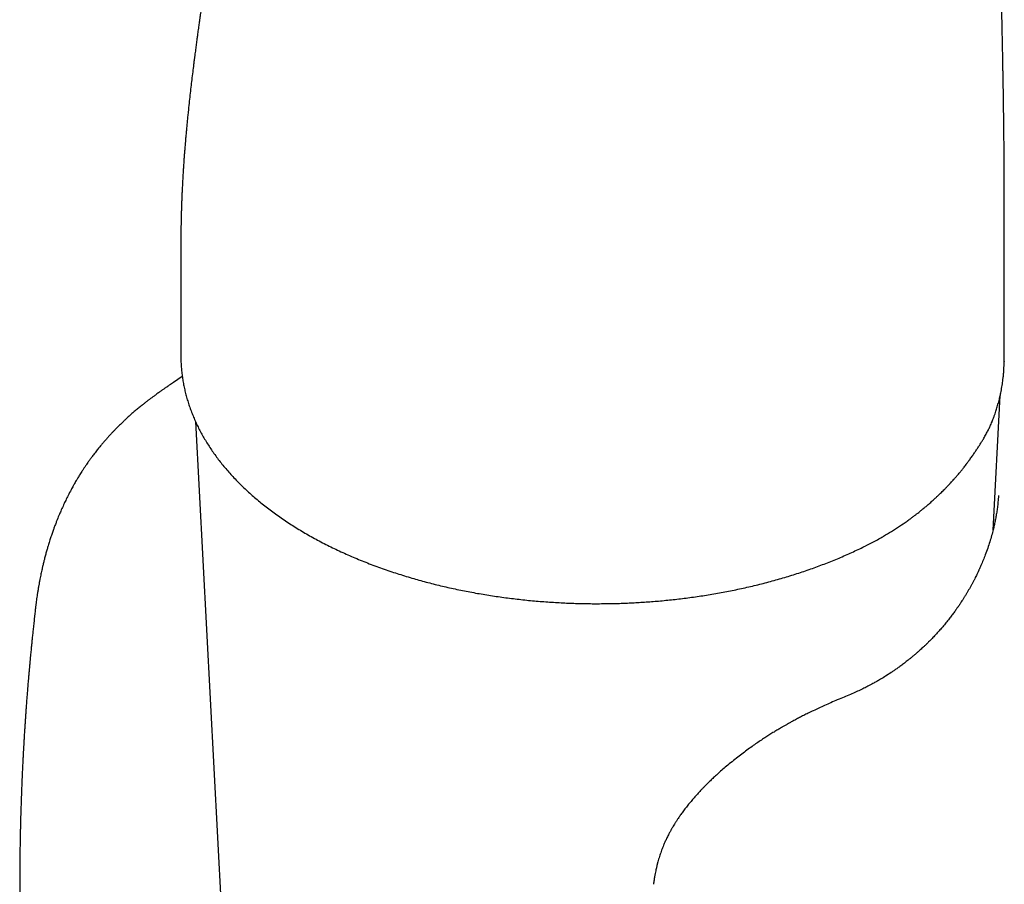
# Model space of a CAD drawing. Header units: millimetres. Extents: x 8 to 658, y 12 to 734.
# Tile 7 of 38: x 595 to 624, y 158 to 183. Entities that reach past the tile are written whole.
import ezdxf

# ---------------------------------------------------------------- set-up
doc = ezdxf.new("R2010")
doc.units = ezdxf.units.MM

msp = doc.modelspace()

# ---------------------------------------------------------------- linework, layer by layer
at = {"color": 7, "linetype": 'Continuous', "lineweight": 30}
for p, q in [((599.835, 175.466), (599.835, 173.425)), ((623.569, 173.263), (623.569, 175.305)), ((623.564, 173.271), (623.564, 173.263)), ((599.877, 172.832), (599.622, 172.659)), ((623.246, 168.408), (623.452, 172.281)), ((600.259, 171.53), (601.469, 148.727)), ((623.215, 171.531), (623.214, 171.528)), ((623.398, 169.401), (623.398, 169.392))]:
    msp.add_line(p, q, dxfattribs=at)
for points, knots in [([(623.567, 175.305), (623.567, 175.429), (623.567, 175.68), (623.567, 176.063), (623.568, 176.453), (623.568, 176.84), (623.568, 177.175), (623.568, 177.458), (623.568, 177.692), (623.568, 177.922), (623.568, 178.153), (623.567, 178.392), (623.566, 178.655), (623.565, 178.943), (623.563, 179.258), (623.561, 179.564), (623.558, 179.858), (623.555, 180.132), (623.552, 180.377), (623.549, 180.588), (623.547, 180.766), (623.544, 180.935), (623.542, 181.075), (623.54, 181.189), (623.538, 181.278), (623.537, 181.358), (623.536, 181.423), (623.535, 181.469), (623.534, 181.499), (623.534, 181.52), (623.534, 181.544), (623.533, 181.576), (623.532, 181.618), (623.531, 181.668), (623.53, 181.731), (623.529, 181.806), (623.527, 181.891), (623.526, 181.98), (623.524, 182.069), (623.522, 182.18), (623.519, 182.314), (623.516, 182.47), (623.513, 182.623), (623.51, 182.775), (623.507, 182.913), (623.504, 183.033), (623.502, 183.132), (623.5, 183.219), (623.498, 183.294), (623.497, 183.36), (623.495, 183.42), (623.494, 183.481), (623.493, 183.547), (623.491, 183.623), (623.489, 183.708), (623.487, 183.81), (623.484, 183.93), (623.481, 184.066), (623.478, 184.186), (623.475, 184.286), (623.474, 184.363), (623.472, 184.439), (623.47, 184.509), (623.469, 184.563), (623.468, 184.603), (623.467, 184.631), (623.467, 184.658), (623.466, 184.691), (623.465, 184.734), (623.463, 184.787), (623.462, 184.863), (623.459, 184.954), (623.457, 185.055), (623.455, 185.151), (623.453, 185.242), (623.45, 185.327), (623.449, 185.402), (623.447, 185.469), (623.446, 185.528), (623.444, 185.577), (623.443, 185.616), (623.443, 185.649), (623.442, 185.684), (623.441, 185.726), (623.439, 185.78), (623.438, 185.858), (623.435, 185.957), (623.432, 186.075), (623.43, 186.192), (623.427, 186.308), (623.425, 186.403), (623.423, 186.476), (623.422, 186.523), (623.421, 186.565), (623.42, 186.608), (623.419, 186.657), (623.417, 186.712), (623.415, 186.795), (623.413, 186.908), (623.41, 187.02), (623.408, 187.106), (623.407, 187.157), (623.406, 187.199), (623.405, 187.235), (623.404, 187.273), (623.403, 187.32), (623.402, 187.379), (623.4, 187.446), (623.399, 187.516), (623.397, 187.587), (623.396, 187.658), (623.394, 187.728), (623.393, 187.794), (623.392, 187.855), (623.39, 187.908), (623.389, 187.952), (623.389, 187.99), (623.388, 188.03), (623.387, 188.079), (623.386, 188.136), (623.384, 188.206), (623.383, 188.284), (623.381, 188.356), (623.38, 188.411), (623.379, 188.451), (623.379, 188.489), (623.378, 188.522), (623.377, 188.551), (623.377, 188.578), (623.376, 188.605), (623.376, 188.637), (623.375, 188.677), (623.374, 188.723), (623.373, 188.773), (623.372, 188.823), (623.371, 188.869), (623.37, 188.913), (623.37, 188.967), (623.368, 189.028), (623.367, 189.094), (623.366, 189.141), (623.366, 189.174), (623.365, 189.198), (623.365, 189.227), (623.364, 189.266), (623.363, 189.331), (623.362, 189.415), (623.36, 189.512), (623.359, 189.597), (623.358, 189.66), (623.357, 189.704), (623.357, 189.732), (623.356, 189.758), (623.356, 189.785), (623.355, 189.817), (623.355, 189.859), (623.354, 189.907), (623.353, 189.966), (623.352, 190.033), (623.351, 190.105), (623.35, 190.172), (623.35, 190.228), (623.349, 190.271), (623.349, 190.303), (623.348, 190.333), (623.348, 190.365), (623.348, 190.404), (623.347, 190.45), (623.346, 190.503), (623.346, 190.559), (623.345, 190.619), (623.344, 190.678), (623.344, 190.737), (623.343, 190.792), (623.343, 190.84), (623.342, 190.879), (623.342, 190.913), (623.342, 190.949), (623.341, 190.992), (623.341, 191.043), (623.34, 191.098), (623.34, 191.153), (623.339, 191.207), (623.339, 191.257), (623.338, 191.298), (623.338, 191.332), (623.338, 191.363), (623.338, 191.401), (623.337, 191.452), (623.337, 191.517), (623.336, 191.585), (623.336, 191.652), (623.336, 191.715), (623.335, 191.775), (623.335, 191.83), (623.335, 191.878), (623.334, 191.918), (623.334, 191.955), (623.334, 191.997), (623.334, 192.049), (623.333, 192.109), (623.333, 192.174), (623.333, 192.243), (623.333, 192.312), (623.332, 192.381), (623.332, 192.441), (623.332, 192.488), (623.332, 192.525), (623.332, 192.56), (623.332, 192.6), (623.332, 192.647), (623.332, 192.699), (623.332, 192.751), (623.332, 192.804), (623.332, 192.855), (623.332, 192.909), (623.332, 192.962), (623.332, 193.008), (623.332, 193.044), (623.332, 193.074), (623.332, 193.106), (623.332, 193.145), (623.333, 193.194), (623.333, 193.25), (623.333, 193.322), (623.333, 193.402), (623.333, 193.484), (623.334, 193.548), (623.334, 193.599), (623.334, 193.639), (623.334, 193.674), (623.334, 193.71), (623.335, 193.762), (623.335, 193.824), (623.335, 193.888), (623.336, 193.945), (623.336, 193.996), (623.336, 194.046), (623.337, 194.097), (623.337, 194.154), (623.337, 194.21), (623.337, 194.268), (623.337, 194.327), (623.336, 194.384), (623.336, 194.436), (623.336, 194.475), (623.336, 194.498), (623.336, 194.507), (623.336, 194.516), (623.336, 194.521), (623.336, 194.526), (623.336, 194.531), (623.336, 194.544), (623.336, 194.569), (623.337, 194.599), (623.337, 194.633), (623.338, 194.666), (623.338, 194.697), (623.338, 194.731), (623.339, 194.77), (623.339, 194.813), (623.339, 194.854), (623.339, 194.889), (623.339, 194.919), (623.338, 194.947), (623.338, 194.973), (623.338, 194.992), (623.338, 195.006), (623.338, 195.013), (623.337, 195.018), (623.337, 195.022), (623.337, 195.024), (623.337, 195.024), (623.337, 195.025)], [0, 0, 0, 0, 0.017992, 0.036593, 0.055719, 0.074453, 0.092549, 0.104052, 0.115282, 0.126239, 0.137085, 0.148495, 0.160542, 0.174793, 0.189843, 0.205694, 0.218711, 0.232113, 0.24492, 0.25398, 0.262573, 0.270698, 0.278355, 0.282929, 0.287319, 0.291302, 0.294494, 0.296888, 0.298013, 0.298846, 0.299958, 0.301529, 0.303558, 0.306046, 0.308993, 0.312764, 0.317058, 0.321455, 0.325829, 0.330178, 0.337885, 0.345516, 0.35307, 0.360547, 0.367869, 0.373394, 0.3783, 0.382586, 0.386252, 0.389399, 0.392348, 0.395154, 0.398433, 0.402203, 0.406464, 0.411215, 0.417437, 0.424261, 0.431686, 0.435396, 0.439239, 0.4432, 0.446762, 0.449677, 0.451363, 0.452719, 0.453866, 0.455478, 0.457657, 0.460402, 0.463544, 0.469043, 0.474128, 0.478801, 0.483609, 0.487885, 0.49164, 0.494999, 0.497991, 0.500617, 0.502423, 0.504004, 0.505567, 0.507716, 0.510486, 0.513761, 0.519669, 0.525653, 0.531667, 0.53761, 0.543446, 0.546323, 0.548741, 0.550732, 0.552865, 0.555352, 0.558195, 0.561393, 0.568255, 0.575661, 0.578718, 0.581478, 0.583651, 0.585235, 0.587077, 0.589528, 0.592587, 0.596231, 0.599957, 0.60356, 0.607351, 0.610996, 0.614496, 0.617751, 0.620519, 0.622788, 0.624639, 0.626536, 0.629101, 0.632285, 0.635491, 0.640206, 0.644528, 0.646808, 0.648948, 0.650899, 0.652656, 0.654218, 0.655586, 0.656825, 0.658536, 0.660602, 0.663167, 0.665925, 0.668536, 0.671, 0.673316, 0.675485, 0.679589, 0.683071, 0.685954, 0.687106, 0.688242, 0.689809, 0.691851, 0.694368, 0.700169, 0.705346, 0.709901, 0.713791, 0.715466, 0.716961, 0.718276, 0.719543, 0.721273, 0.723518, 0.726231, 0.728965, 0.733077, 0.736967, 0.740631, 0.743879, 0.745894, 0.747618, 0.749055, 0.75068, 0.752788, 0.755377, 0.75818, 0.761311, 0.764492, 0.767722, 0.771, 0.774025, 0.776587, 0.778685, 0.780326, 0.782126, 0.784492, 0.787333, 0.790302, 0.793293, 0.796304, 0.799019, 0.801288, 0.803067, 0.804496, 0.806244, 0.809144, 0.812739, 0.816733, 0.82019, 0.823534, 0.826765, 0.829862, 0.832478, 0.834492, 0.836201, 0.838426, 0.841217, 0.844574, 0.848175, 0.851642, 0.855555, 0.85928, 0.86266, 0.865263, 0.866935, 0.868815, 0.871045, 0.873626, 0.876533, 0.879689, 0.882339, 0.885141, 0.888093, 0.891119, 0.893646, 0.895555, 0.896917, 0.898511, 0.900554, 0.903046, 0.905987, 0.909326, 0.91423, 0.918432, 0.921932, 0.924258, 0.926353, 0.928337, 0.930365, 0.933064, 0.936518, 0.939955, 0.942716, 0.944804, 0.946754, 0.949106, 0.951374, 0.95379, 0.956276, 0.958836, 0.961477, 0.964032, 0.96603, 0.967722, 0.969419, 0.971458, 0.973549, 0.974972, 0.976261, 0.977509, 0.978944, 0.980547, 0.981913, 0.983159, 0.9844, 0.985664, 0.987387, 0.989486, 0.991537, 0.993157, 0.99456, 0.996028, 0.99747, 0.998745, 0.999124, 0.999405, 0.999579, 0.999744, 0.999903, 1, 1, 1, 1]), ([(601.437, 192.174), (601.436, 192.154), (601.434, 192.114), (601.431, 192.057), (601.427, 191.997), (601.423, 191.931), (601.419, 191.853), (601.413, 191.769), (601.408, 191.683), (601.402, 191.602), (601.397, 191.524), (601.392, 191.447), (601.386, 191.367), (601.38, 191.279), (601.372, 191.182), (601.364, 191.079), (601.356, 190.978), (601.349, 190.887), (601.342, 190.803), (601.335, 190.718), (601.327, 190.629), (601.319, 190.535), (601.308, 190.418), (601.296, 190.285), (601.281, 190.128), (601.266, 189.967), (601.249, 189.798), (601.232, 189.635), (601.216, 189.475), (601.198, 189.31), (601.183, 189.168), (601.171, 189.061), (601.163, 188.988), (601.155, 188.919), (601.147, 188.847), (601.138, 188.77), (601.128, 188.682), (601.117, 188.587), (601.106, 188.493), (601.096, 188.412), (601.088, 188.343), (601.08, 188.279), (601.073, 188.216), (601.065, 188.153), (601.057, 188.086), (601.048, 188.015), (601.038, 187.936), (601.028, 187.852), (601.017, 187.767), (601.007, 187.688), (600.999, 187.619), (600.991, 187.561), (600.984, 187.505), (600.977, 187.45), (600.97, 187.395), (600.963, 187.338), (600.955, 187.277), (600.946, 187.209), (600.936, 187.13), (600.925, 187.045), (600.914, 186.962), (600.904, 186.887), (600.894, 186.817), (600.886, 186.752), (600.878, 186.697), (600.872, 186.65), (600.867, 186.613), (600.862, 186.576), (600.857, 186.538), (600.851, 186.496), (600.845, 186.447), (600.837, 186.39), (600.829, 186.332), (600.822, 186.279), (600.815, 186.233), (600.81, 186.194), (600.805, 186.155), (600.799, 186.116), (600.794, 186.081), (600.79, 186.049), (600.786, 186.018), (600.781, 185.981), (600.775, 185.937), (600.768, 185.891), (600.761, 185.838), (600.753, 185.783), (600.746, 185.729), (600.739, 185.68), (600.732, 185.634), (600.726, 185.589), (600.72, 185.544), (600.713, 185.493), (600.704, 185.434), (600.694, 185.362), (600.683, 185.285), (600.672, 185.208), (600.661, 185.131), (600.65, 185.054), (600.64, 184.977), (600.629, 184.905), (600.621, 184.848), (600.615, 184.805), (600.61, 184.771), (600.606, 184.738), (600.6, 184.7), (600.594, 184.655), (600.586, 184.603), (600.578, 184.544), (600.569, 184.483), (600.561, 184.426), (600.554, 184.376), (600.548, 184.336), (600.543, 184.302), (600.539, 184.27), (600.535, 184.239), (600.53, 184.209), (600.525, 184.172), (600.519, 184.128), (600.511, 184.072), (600.501, 184.006), (600.491, 183.933), (600.48, 183.854), (600.468, 183.773), (600.457, 183.693), (600.447, 183.62), (600.437, 183.547), (600.425, 183.467), (600.413, 183.381), (600.401, 183.294), (600.391, 183.22), (600.382, 183.16), (600.376, 183.11), (600.369, 183.059), (600.361, 183.002), (600.351, 182.935), (600.341, 182.858), (600.33, 182.776), (600.32, 182.703), (600.311, 182.64), (600.303, 182.581), (600.295, 182.515), (600.285, 182.441), (600.274, 182.364), (600.264, 182.284), (600.253, 182.205), (600.244, 182.129), (600.235, 182.064), (600.229, 182.013), (600.223, 181.969), (600.217, 181.925), (600.211, 181.874), (600.197, 181.765), (600.177, 181.6), (600.15, 181.382), (600.124, 181.16), (600.098, 180.934), (600.072, 180.695), (600.049, 180.486), (600.031, 180.309), (600.017, 180.169), (600.004, 180.027), (599.991, 179.888), (599.979, 179.757), (599.969, 179.647), (599.962, 179.556), (599.956, 179.483), (599.95, 179.417), (599.946, 179.358), (599.942, 179.305), (599.937, 179.253), (599.933, 179.194), (599.927, 179.111), (599.919, 179.002), (599.91, 178.868), (599.901, 178.724), (599.894, 178.604), (599.888, 178.511), (599.885, 178.45), (599.882, 178.388), (599.878, 178.322), (599.875, 178.25), (599.871, 178.178), (599.868, 178.108), (599.865, 178.043), (599.863, 177.983), (599.861, 177.926), (599.858, 177.865), (599.856, 177.791), (599.853, 177.704), (599.85, 177.605), (599.847, 177.498), (599.844, 177.393), (599.842, 177.295), (599.84, 177.208), (599.839, 177.124), (599.838, 177.044), (599.837, 176.962), (599.836, 176.874), (599.835, 176.789), (599.834, 176.708), (599.834, 176.638), (599.834, 176.573), (599.834, 176.514), (599.833, 176.463), (599.833, 176.422), (599.833, 176.391), (599.833, 176.368), (599.833, 176.347), (599.833, 176.32), (599.833, 176.283), (599.834, 176.232), (599.834, 176.166), (599.834, 176.083), (599.834, 175.987), (599.835, 175.876), (599.835, 175.751), (599.835, 175.612), (599.835, 175.515), (599.835, 175.464)], [0, 0, 0, 0, 0.00387, 0.007808, 0.011197, 0.015627, 0.020613, 0.026342, 0.032005, 0.037139, 0.042163, 0.047005, 0.052038, 0.057665, 0.063998, 0.070766, 0.07738, 0.083399, 0.088288, 0.093551, 0.099642, 0.105467, 0.111535, 0.122097, 0.130931, 0.141481, 0.152983, 0.163162, 0.172558, 0.183759, 0.194567, 0.199636, 0.20411, 0.208454, 0.212894, 0.217684, 0.22312, 0.229639, 0.235833, 0.240935, 0.244984, 0.249028, 0.253047, 0.257045, 0.261049, 0.265639, 0.270685, 0.275917, 0.281664, 0.28699, 0.290912, 0.294697, 0.298164, 0.301589, 0.305038, 0.308609, 0.312418, 0.316648, 0.321606, 0.327518, 0.332664, 0.337441, 0.341829, 0.345897, 0.349896, 0.352276, 0.354656, 0.356992, 0.359286, 0.361828, 0.364976, 0.368673, 0.372476, 0.376007, 0.378814, 0.381056, 0.383453, 0.386026, 0.388429, 0.390154, 0.392, 0.394342, 0.397183, 0.400227, 0.403098, 0.407086, 0.410463, 0.413367, 0.41622, 0.419049, 0.421847, 0.424621, 0.428557, 0.43297, 0.437996, 0.442816, 0.447401, 0.452276, 0.457117, 0.461598, 0.465544, 0.467604, 0.469649, 0.471681, 0.473857, 0.476585, 0.479826, 0.483475, 0.487374, 0.490987, 0.494021, 0.496394, 0.498376, 0.500293, 0.502144, 0.503981, 0.505907, 0.508758, 0.512021, 0.516062, 0.520755, 0.525199, 0.530457, 0.535316, 0.539671, 0.543593, 0.548445, 0.553911, 0.559125, 0.563957, 0.567122, 0.569789, 0.572734, 0.576117, 0.579911, 0.584605, 0.589754, 0.594235, 0.597505, 0.600749, 0.604625, 0.608981, 0.613659, 0.618125, 0.62285, 0.627431, 0.631207, 0.634168, 0.636341, 0.638746, 0.641717, 0.645074, 0.65735, 0.670028, 0.682094, 0.694781, 0.70813, 0.722142, 0.729746, 0.737531, 0.745499, 0.753457, 0.760751, 0.767325, 0.771783, 0.775836, 0.779484, 0.782727, 0.785565, 0.788228, 0.791409, 0.795155, 0.801859, 0.809212, 0.81704, 0.825186, 0.828731, 0.832044, 0.835164, 0.838686, 0.842802, 0.846805, 0.850251, 0.854138, 0.857303, 0.860017, 0.863288, 0.86732, 0.87204, 0.877417, 0.883449, 0.889454, 0.89453, 0.899438, 0.903851, 0.908242, 0.912594, 0.917334, 0.922702, 0.926828, 0.930714, 0.93436, 0.937759, 0.940694, 0.942952, 0.944704, 0.94595, 0.946853, 0.948395, 0.950594, 0.95345, 0.957521, 0.962451, 0.968241, 0.97489, 0.9824, 0.99077, 1, 1, 1, 1]), ([(599.836, 173.425), (599.836, 173.399), (599.836, 173.325), (599.84, 173.204), (599.85, 173.06), (599.864, 172.916), (599.884, 172.772), (599.908, 172.628), (599.937, 172.484), (599.971, 172.34), (600.01, 172.197), (600.054, 172.053), (600.103, 171.91), (600.156, 171.767), (600.215, 171.625), (600.279, 171.483), (600.348, 171.342), (600.421, 171.201), (600.5, 171.061), (600.583, 170.922), (600.672, 170.784), (600.765, 170.646), (600.864, 170.51), (600.967, 170.375), (601.075, 170.241), (601.188, 170.109), (601.305, 169.977), (601.427, 169.848), (601.554, 169.719), (601.686, 169.592), (601.822, 169.467), (601.962, 169.344), (602.107, 169.222), (602.255, 169.103), (602.409, 168.985), (602.566, 168.869), (602.727, 168.755), (602.893, 168.643), (603.062, 168.534), (603.235, 168.426), (603.412, 168.321), (603.593, 168.218), (603.777, 168.117), (603.965, 168.018), (604.156, 167.922), (604.351, 167.829), (604.549, 167.737), (604.75, 167.648), (604.955, 167.562), (605.162, 167.478), (605.373, 167.397), (605.586, 167.319), (605.803, 167.243), (606.015, 167.172), (606.229, 167.103), (606.437, 167.04), (606.648, 166.979), (606.853, 166.923), (607.059, 166.869), (607.268, 166.817), (607.477, 166.767), (607.688, 166.72), (607.901, 166.676), (608.115, 166.633), (608.33, 166.593), (608.546, 166.556), (608.763, 166.521), (608.981, 166.488), (609.2, 166.458), (609.419, 166.43), (609.639, 166.405), (609.86, 166.382), (610.08, 166.361), (610.3, 166.344), (610.52, 166.328), (610.738, 166.315), (610.952, 166.305), (611.158, 166.297), (611.34, 166.292), (611.5, 166.289), (611.659, 166.286), (611.771, 166.286), (611.835, 166.286)], [0, 0, 0, 0, 0.006639, 0.018977, 0.031339, 0.043727, 0.056144, 0.068595, 0.08108, 0.093604, 0.106167, 0.118773, 0.131421, 0.144115, 0.156853, 0.169637, 0.182466, 0.195341, 0.208259, 0.221221, 0.234224, 0.247267, 0.260348, 0.273465, 0.286616, 0.299797, 0.313008, 0.326245, 0.339506, 0.352789, 0.366092, 0.379412, 0.392749, 0.4061, 0.419463, 0.432837, 0.446221, 0.459614, 0.473014, 0.486422, 0.499836, 0.513255, 0.52668, 0.540111, 0.553547, 0.566988, 0.580436, 0.59389, 0.60735, 0.620819, 0.634296, 0.647783, 0.661281, 0.674792, 0.686919, 0.700421, 0.71254, 0.724656, 0.736768, 0.748876, 0.76098, 0.773079, 0.785173, 0.797262, 0.809344, 0.82142, 0.833488, 0.845547, 0.857596, 0.869631, 0.88165, 0.893647, 0.905615, 0.917541, 0.929403, 0.941163, 0.952735, 0.963907, 0.974474, 0.981948, 0.989656, 1, 1, 1, 1]), ([(623.216, 171.531), (623.224, 171.55), (623.244, 171.599), (623.273, 171.675), (623.301, 171.755), (623.325, 171.826), (623.347, 171.893), (623.368, 171.96), (623.388, 172.031), (623.408, 172.103), (623.427, 172.175), (623.443, 172.24), (623.456, 172.301), (623.47, 172.367), (623.485, 172.443), (623.501, 172.528), (623.514, 172.614), (623.526, 172.701), (623.535, 172.775), (623.542, 172.839), (623.547, 172.892), (623.552, 172.951), (623.556, 173.019), (623.56, 173.095), (623.563, 173.179), (623.563, 173.238), (623.563, 173.267)], [0, 0, 0, 0, 0.034064, 0.0872, 0.133841, 0.174118, 0.212603, 0.251581, 0.291052, 0.335039, 0.377192, 0.415127, 0.448847, 0.481926, 0.528734, 0.578452, 0.627499, 0.676524, 0.72771, 0.757456, 0.787977, 0.821717, 0.860104, 0.903139, 0.950822, 1, 1, 1, 1]), ([(599.622, 172.659), (599.602, 172.646), (599.567, 172.622), (599.52, 172.59), (599.485, 172.566), (599.459, 172.548), (599.438, 172.534), (599.417, 172.519), (599.39, 172.501), (599.359, 172.479), (599.326, 172.456), (599.294, 172.434), (599.259, 172.409), (599.217, 172.379), (599.169, 172.345), (599.11, 172.303), (599.047, 172.256), (598.98, 172.206), (598.916, 172.158), (598.851, 172.108), (598.782, 172.055), (598.701, 171.99), (598.612, 171.918), (598.517, 171.838), (598.427, 171.761), (598.341, 171.685), (598.262, 171.613), (598.185, 171.541), (598.11, 171.469), (598.034, 171.395), (597.966, 171.326), (597.905, 171.264), (597.85, 171.206), (597.795, 171.146), (597.736, 171.081), (597.671, 171.008), (597.606, 170.934), (597.548, 170.865), (597.502, 170.809), (597.462, 170.76), (597.424, 170.712), (597.383, 170.66), (597.341, 170.605), (597.302, 170.554), (597.267, 170.508), (597.237, 170.467), (597.21, 170.428), (597.181, 170.389), (597.151, 170.347), (597.119, 170.301), (597.09, 170.257), (597.065, 170.22), (597.042, 170.186), (597.019, 170.151), (596.992, 170.11), (596.962, 170.063), (596.929, 170.011), (596.898, 169.961), (596.871, 169.916), (596.846, 169.874), (596.818, 169.827), (596.788, 169.776), (596.759, 169.725), (596.721, 169.657), (596.662, 169.55), (596.59, 169.411), (596.518, 169.266), (596.453, 169.128), (596.392, 168.995), (596.331, 168.852), (596.286, 168.743), (596.254, 168.662), (596.237, 168.617), (596.217, 168.566), (596.198, 168.514), (596.179, 168.464), (596.162, 168.416), (596.143, 168.364), (596.124, 168.307), (596.106, 168.254), (596.089, 168.204), (596.071, 168.15), (596.051, 168.087), (596.031, 168.021), (596.012, 167.959), (595.995, 167.904), (595.98, 167.85), (595.964, 167.795), (595.948, 167.737), (595.933, 167.681), (595.917, 167.623), (595.903, 167.568), (595.89, 167.515), (595.877, 167.463), (595.864, 167.409), (595.852, 167.36), (595.843, 167.318), (595.832, 167.27), (595.819, 167.212), (595.804, 167.142), (595.789, 167.067), (595.773, 166.987), (595.756, 166.901), (595.739, 166.808), (595.723, 166.71), (595.706, 166.61), (595.692, 166.516), (595.679, 166.43), (595.67, 166.363), (595.663, 166.311), (595.659, 166.275), (595.654, 166.239), (595.65, 166.204), (595.645, 166.164), (595.639, 166.113), (595.632, 166.046), (595.625, 165.983), (595.621, 165.942), (595.62, 165.93)], [0, 0, 0, 0, 0.008897, 0.016133, 0.021119, 0.024823, 0.027512, 0.030474, 0.033878, 0.038982, 0.043816, 0.047867, 0.05256, 0.058426, 0.065445, 0.07227, 0.082937, 0.091746, 0.100531, 0.109555, 0.119428, 0.130071, 0.144507, 0.158619, 0.17241, 0.185447, 0.198504, 0.209901, 0.222455, 0.235503, 0.247596, 0.257239, 0.266733, 0.276233, 0.28669, 0.298842, 0.31193, 0.322742, 0.331991, 0.338641, 0.34623, 0.35455, 0.363295, 0.371715, 0.378537, 0.384565, 0.390761, 0.396126, 0.40267, 0.410278, 0.417116, 0.422553, 0.427026, 0.432487, 0.438329, 0.445346, 0.453694, 0.461616, 0.467784, 0.473394, 0.480324, 0.488476, 0.495922, 0.502554, 0.518224, 0.542689, 0.562351, 0.580163, 0.601111, 0.618421, 0.640136, 0.646144, 0.651976, 0.658822, 0.6667, 0.673605, 0.679048, 0.686256, 0.694629, 0.702321, 0.70751, 0.714715, 0.723985, 0.732971, 0.74117, 0.748486, 0.754934, 0.762696, 0.770303, 0.777682, 0.784918, 0.793077, 0.799118, 0.80591, 0.813333, 0.819922, 0.825258, 0.829644, 0.838324, 0.847692, 0.856711, 0.867039, 0.878609, 0.889551, 0.902455, 0.915624, 0.927365, 0.937733, 0.947795, 0.952386, 0.956963, 0.961378, 0.965632, 0.969976, 0.97617, 0.984656, 0.995434, 1, 1, 1, 1]), ([(622.571, 170.434), (622.595, 170.468), (622.641, 170.531), (622.706, 170.624), (622.766, 170.713), (622.823, 170.799), (622.877, 170.884), (622.929, 170.967), (622.973, 171.042), (623.011, 171.109), (623.042, 171.167), (623.072, 171.222), (623.097, 171.271), (623.119, 171.315), (623.139, 171.356), (623.162, 171.405), (623.188, 171.462), (623.206, 171.505), (623.215, 171.528)], [0, 0, 0, 0, 0.0966234, 0.1848665, 0.26735, 0.348273, 0.427733, 0.5045248, 0.5780221, 0.6322993, 0.6840479, 0.7331543, 0.7818358, 0.8148491, 0.8498527, 0.8906613, 0.9406641, 1, 1, 1, 1]), ([(620.767, 168.666), (620.799, 168.688), (620.858, 168.731), (620.94, 168.792), (621.012, 168.846), (621.073, 168.893), (621.124, 168.933), (621.166, 168.967), (621.199, 168.993), (621.223, 169.013), (621.241, 169.028), (621.26, 169.043), (621.285, 169.064), (621.317, 169.091), (621.355, 169.124), (621.4, 169.162), (621.448, 169.204), (621.494, 169.245), (621.538, 169.284), (621.588, 169.33), (621.644, 169.382), (621.703, 169.439), (621.756, 169.49), (621.805, 169.538), (621.848, 169.581), (621.884, 169.618), (621.915, 169.65), (621.945, 169.681), (621.972, 169.71), (622, 169.74), (622.032, 169.775), (622.073, 169.819), (622.121, 169.873), (622.174, 169.933), (622.223, 169.991), (622.266, 170.042), (622.302, 170.085), (622.335, 170.125), (622.365, 170.163), (622.396, 170.202), (622.431, 170.246), (622.472, 170.3), (622.52, 170.364), (622.553, 170.41), (622.571, 170.434)], [0, 0, 0, 0, 0.042397, 0.080244, 0.113554, 0.142335, 0.166594, 0.186334, 0.203345, 0.214472, 0.221234, 0.230158, 0.242625, 0.258282, 0.27713, 0.300867, 0.325955, 0.349876, 0.372627, 0.394208, 0.429837, 0.461735, 0.490106, 0.517056, 0.543139, 0.561657, 0.579697, 0.596785, 0.612685, 0.627753, 0.645339, 0.670352, 0.700004, 0.734161, 0.767983, 0.793041, 0.816321, 0.837824, 0.857549, 0.876531, 0.89965, 0.927939, 0.961393, 1, 1, 1, 1]), ([(623.401, 169.404), (623.399, 169.372), (623.395, 169.31), (623.387, 169.22), (623.379, 169.136), (623.37, 169.059), (623.36, 168.986), (623.35, 168.918), (623.339, 168.853), (623.324, 168.767), (623.304, 168.662), (623.278, 168.537), (623.245, 168.401), (623.204, 168.245), (623.152, 168.068), (623.091, 167.883), (623.027, 167.706), (622.962, 167.54), (622.912, 167.421), (622.875, 167.338), (622.856, 167.295), (622.84, 167.26), (622.828, 167.234), (622.817, 167.21), (622.804, 167.183), (622.786, 167.144), (622.762, 167.095), (622.732, 167.034), (622.697, 166.967), (622.66, 166.896), (622.621, 166.824), (622.582, 166.753), (622.541, 166.681), (622.5, 166.61), (622.458, 166.539), (622.414, 166.469), (622.371, 166.401), (622.334, 166.344), (622.305, 166.299), (622.284, 166.267), (622.265, 166.24), (622.25, 166.218), (622.238, 166.201), (622.227, 166.184), (622.213, 166.164), (622.192, 166.134), (622.164, 166.095), (622.131, 166.048), (622.095, 166), (622.058, 165.95), (622.02, 165.901), (621.964, 165.828), (621.889, 165.735), (621.8, 165.628), (621.717, 165.531), (621.637, 165.442), (621.555, 165.354), (621.485, 165.281), (621.429, 165.224), (621.391, 165.187), (621.359, 165.155), (621.334, 165.131), (621.315, 165.112), (621.296, 165.093), (621.27, 165.069), (621.236, 165.037), (621.194, 164.997), (621.141, 164.95), (621.081, 164.896), (621.017, 164.841), (620.954, 164.787), (620.892, 164.735), (620.832, 164.687), (620.756, 164.626), (620.666, 164.557), (620.564, 164.481), (620.471, 164.415), (620.386, 164.356), (620.281, 164.285), (620.152, 164.202), (620.031, 164.128), (619.946, 164.078), (619.899, 164.05), (619.854, 164.025), (619.804, 163.997), (619.745, 163.965), (619.672, 163.926), (619.574, 163.875), (619.45, 163.813), (619.299, 163.742), (619.131, 163.667), (619.012, 163.618), (618.95, 163.593)], [0, 0, 0, 0, 0.016642, 0.031695, 0.045157, 0.057029, 0.067399, 0.077259, 0.086903, 0.096333, 0.115459, 0.134116, 0.152559, 0.177824, 0.203897, 0.230873, 0.258939, 0.281929, 0.304739, 0.311859, 0.318481, 0.323701, 0.327498, 0.330025, 0.334067, 0.339747, 0.347066, 0.356023, 0.366447, 0.377122, 0.387812, 0.398514, 0.409229, 0.419955, 0.43069, 0.441435, 0.452183, 0.461982, 0.467749, 0.472726, 0.476917, 0.480323, 0.482943, 0.485097, 0.488196, 0.49241, 0.498993, 0.506592, 0.5143, 0.52211, 0.530021, 0.538033, 0.557106, 0.575304, 0.590651, 0.60523, 0.620135, 0.635709, 0.642903, 0.649915, 0.655595, 0.659836, 0.662646, 0.665558, 0.669881, 0.675616, 0.682763, 0.69151, 0.701723, 0.712356, 0.722583, 0.732405, 0.741821, 0.750832, 0.767836, 0.783178, 0.796858, 0.808935, 0.820448, 0.842541, 0.863938, 0.871136, 0.877551, 0.883194, 0.88951, 0.897514, 0.907204, 0.918574, 0.93617, 0.95561, 0.97689, 1, 1, 1, 1]), ([(620.09, 168.23), (620.167, 168.276), (620.324, 168.369), (620.55, 168.514), (620.695, 168.615), (620.768, 168.666)], [0, 0, 0, 0, 0.329439, 0.664772, 1, 1, 1, 1]), ([(619.603, 167.967), (619.631, 167.981), (619.711, 168.021), (619.839, 168.089), (619.973, 168.162), (620.055, 168.21), (620.089, 168.23)], [0, 0, 0, 0, 0.1692008, 0.4761469, 0.7833302, 1, 1, 1, 1]), ([(611.835, 166.286), (611.919, 166.286), (612.035, 166.287), (612.207, 166.289), (612.353, 166.292), (612.526, 166.297), (612.709, 166.304), (612.899, 166.313), (613.097, 166.325), (613.298, 166.338), (613.503, 166.354), (613.711, 166.372), (613.921, 166.393), (614.132, 166.416), (614.345, 166.442), (614.558, 166.469), (614.771, 166.5), (614.985, 166.533), (615.198, 166.568), (615.411, 166.606), (615.624, 166.646), (615.836, 166.689), (616.047, 166.735), (616.258, 166.782), (616.467, 166.832), (616.675, 166.885), (616.882, 166.94), (617.087, 166.997), (617.291, 167.057), (617.493, 167.119), (617.693, 167.184), (617.892, 167.251), (618.088, 167.32), (618.282, 167.391), (618.475, 167.465), (618.665, 167.541), (618.853, 167.619), (619.038, 167.7), (619.221, 167.783), (619.401, 167.867), (619.528, 167.929), (619.595, 167.963), (619.603, 167.967)], [0, 0, 0, 0, 0.029629, 0.041418, 0.06102, 0.08135, 0.103149, 0.125898, 0.149389, 0.173457, 0.197983, 0.222879, 0.248081, 0.273536, 0.299206, 0.325058, 0.351068, 0.377214, 0.40348, 0.429851, 0.456315, 0.482863, 0.509486, 0.536176, 0.562927, 0.589734, 0.616591, 0.643494, 0.670441, 0.697426, 0.724448, 0.751504, 0.778591, 0.805708, 0.832852, 0.860022, 0.887216, 0.914432, 0.94167, 0.968928, 0.996205, 1, 1, 1, 1]), ([(595.621, 165.943), (595.615, 165.889), (595.603, 165.779), (595.585, 165.617), (595.569, 165.465), (595.555, 165.326), (595.542, 165.201), (595.531, 165.09), (595.521, 164.992), (595.513, 164.909), (595.506, 164.84), (595.501, 164.786), (595.497, 164.748), (595.495, 164.721), (595.493, 164.698), (595.49, 164.673), (595.488, 164.643), (595.484, 164.607), (595.48, 164.565), (595.475, 164.506), (595.468, 164.428), (595.459, 164.329), (595.45, 164.224), (595.439, 164.093), (595.426, 163.942), (595.412, 163.774), (595.4, 163.617), (595.389, 163.472), (595.379, 163.337), (595.37, 163.212), (595.362, 163.094), (595.354, 162.978), (595.346, 162.864), (595.338, 162.749), (595.332, 162.649), (595.326, 162.561), (595.322, 162.488), (595.318, 162.419), (595.314, 162.358), (595.311, 162.311), (595.309, 162.275), (595.307, 162.246), (595.306, 162.216), (595.304, 162.179), (595.301, 162.127), (595.297, 162.057), (595.292, 161.967), (595.286, 161.861), (595.28, 161.741), (595.273, 161.602), (595.266, 161.446), (595.258, 161.272), (595.25, 161.083), (595.242, 160.879), (595.234, 160.66), (595.227, 160.448), (595.221, 160.246), (595.217, 160.097), (595.214, 159.987), (595.212, 159.922), (595.211, 159.87), (595.21, 159.828), (595.209, 159.798), (595.209, 159.775), (595.208, 159.754), (595.208, 159.73), (595.207, 159.703), (595.206, 159.673), (595.206, 159.63), (595.204, 159.571), (595.203, 159.493), (595.201, 159.405), (595.2, 159.308), (595.198, 159.174), (595.195, 159.008), (595.193, 158.765), (595.191, 158.481), (595.19, 158.147), (595.191, 157.813), (595.193, 157.549), (595.195, 157.366), (595.196, 157.264), (595.197, 157.169), (595.198, 157.087), (595.199, 157.023), (595.2, 156.974), (595.201, 156.932), (595.201, 156.888), (595.202, 156.833), (595.204, 156.768), (595.205, 156.687), (595.207, 156.587), (595.21, 156.469), (595.213, 156.34), (595.217, 156.184), (595.222, 156.012), (595.227, 155.826), (595.233, 155.652), (595.239, 155.488), (595.244, 155.335), (595.251, 155.171), (595.258, 154.987), (595.265, 154.824), (595.271, 154.698), (595.275, 154.614), (595.279, 154.537), (595.282, 154.473), (595.284, 154.424), (595.286, 154.389), (595.288, 154.36), (595.289, 154.332), (595.291, 154.294), (595.294, 154.24), (595.298, 154.17), (595.302, 154.088), (595.307, 153.998), (595.312, 153.899), (595.319, 153.792), (595.325, 153.682), (595.332, 153.574), (595.342, 153.411), (595.355, 153.199), (595.373, 152.942), (595.39, 152.703), (595.405, 152.496), (595.418, 152.321), (595.43, 152.175), (595.44, 152.042), (595.45, 151.922), (595.459, 151.813), (595.466, 151.732), (595.471, 151.673), (595.474, 151.635), (595.478, 151.596), (595.481, 151.553), (595.486, 151.499), (595.492, 151.429), (595.5, 151.342), (595.509, 151.239), (595.52, 151.118), (595.533, 150.98), (595.548, 150.826), (595.565, 150.654), (595.58, 150.498), (595.59, 150.399), (595.594, 150.362)], [0, 0, 0, 0, 0.010848, 0.021843, 0.031919, 0.041075, 0.049313, 0.056633, 0.063036, 0.068522, 0.073092, 0.076747, 0.079042, 0.080732, 0.082022, 0.083628, 0.085615, 0.087981, 0.090726, 0.093851, 0.099529, 0.106143, 0.113295, 0.120224, 0.131996, 0.142998, 0.15323, 0.162693, 0.171557, 0.179623, 0.187199, 0.194731, 0.202222, 0.209673, 0.217084, 0.221904, 0.226707, 0.231439, 0.235447, 0.238538, 0.24071, 0.242332, 0.244231, 0.246608, 0.249463, 0.254369, 0.26025, 0.267105, 0.274933, 0.283734, 0.294067, 0.305357, 0.317604, 0.330807, 0.344966, 0.360078, 0.371862, 0.384166, 0.389005, 0.393169, 0.39658, 0.39924, 0.40118, 0.402431, 0.403735, 0.405248, 0.40697, 0.408901, 0.411041, 0.415372, 0.420366, 0.426024, 0.432344, 0.439017, 0.451881, 0.464417, 0.485984, 0.506505, 0.52859, 0.550286, 0.557025, 0.563727, 0.569939, 0.575179, 0.579447, 0.582263, 0.584553, 0.587339, 0.590812, 0.594972, 0.59982, 0.606415, 0.613964, 0.622456, 0.631113, 0.643634, 0.655439, 0.666528, 0.6769, 0.686558, 0.695709, 0.708255, 0.72145, 0.72681, 0.732271, 0.73733, 0.741532, 0.744353, 0.746592, 0.748248, 0.749841, 0.751958, 0.755527, 0.759997, 0.765369, 0.770927, 0.777203, 0.784156, 0.791165, 0.798026, 0.804739, 0.821985, 0.838167, 0.853283, 0.867336, 0.877245, 0.886388, 0.894753, 0.90234, 0.90915, 0.915239, 0.917728, 0.92016, 0.922536, 0.924971, 0.928303, 0.932696, 0.938151, 0.944667, 0.952245, 0.960882, 0.97058, 0.981336, 0.993152, 1, 1, 1, 1]), ([(618.953, 163.593), (618.888, 163.567), (618.761, 163.516), (618.573, 163.436), (618.395, 163.358), (618.226, 163.281), (618.07, 163.207), (617.924, 163.136), (617.791, 163.069), (617.669, 163.006), (617.557, 162.947), (617.457, 162.893), (617.368, 162.844), (617.289, 162.799), (617.216, 162.758), (617.134, 162.71), (617.039, 162.654), (616.929, 162.588), (616.814, 162.516), (616.693, 162.44), (616.567, 162.357), (616.434, 162.267), (616.295, 162.171), (616.15, 162.066), (615.999, 161.954), (615.841, 161.832), (615.683, 161.705), (615.532, 161.579), (615.396, 161.461), (615.275, 161.353), (615.17, 161.255), (615.086, 161.175), (615.021, 161.112), (614.973, 161.064), (614.937, 161.028), (614.913, 161.003), (614.897, 160.987), (614.878, 160.967), (614.851, 160.939), (614.814, 160.9), (614.77, 160.853), (614.722, 160.801), (614.674, 160.747), (614.627, 160.694), (614.582, 160.642), (614.522, 160.571), (614.449, 160.483), (614.364, 160.374), (614.286, 160.27), (614.216, 160.171), (614.157, 160.084), (614.106, 160.007), (614.063, 159.939), (614.028, 159.88), (614.001, 159.834), (613.982, 159.801), (613.968, 159.777), (613.952, 159.749), (613.934, 159.716), (613.912, 159.674), (613.887, 159.627), (613.86, 159.572), (613.826, 159.502), (613.789, 159.421), (613.752, 159.336), (613.72, 159.258), (613.692, 159.185), (613.666, 159.112), (613.641, 159.038), (613.617, 158.963), (613.595, 158.89), (613.579, 158.833), (613.569, 158.792), (613.562, 158.764), (613.554, 158.734), (613.545, 158.696), (613.533, 158.646), (613.52, 158.583), (613.504, 158.507), (613.488, 158.417), (613.472, 158.315), (613.462, 158.242), (613.457, 158.203)], [0, 0, 0, 0, 0.028299, 0.054987, 0.080064, 0.10353, 0.125383, 0.145276, 0.163607, 0.180369, 0.195552, 0.209375, 0.221534, 0.232011, 0.241569, 0.251652, 0.265707, 0.280742, 0.296775, 0.313375, 0.330972, 0.349598, 0.369294, 0.390089, 0.411986, 0.434669, 0.459748, 0.482892, 0.504044, 0.523159, 0.54021, 0.555184, 0.564458, 0.572691, 0.579683, 0.582529, 0.585086, 0.587719, 0.592367, 0.599309, 0.606839, 0.615709, 0.624525, 0.633063, 0.641323, 0.649309, 0.667058, 0.683323, 0.700355, 0.715457, 0.728663, 0.740301, 0.750544, 0.759402, 0.766875, 0.77084, 0.774274, 0.777782, 0.783239, 0.788981, 0.795996, 0.804277, 0.812954, 0.82709, 0.839502, 0.850224, 0.860774, 0.871086, 0.882049, 0.892942, 0.903485, 0.913271, 0.917488, 0.921237, 0.924927, 0.93024, 0.937358, 0.946279, 0.957004, 0.969531, 0.983862, 1, 1, 1, 1])]:
    msp.add_open_spline(points, degree=3, knots=knots, dxfattribs=at)

doc.saveas('drawing.dxf')
